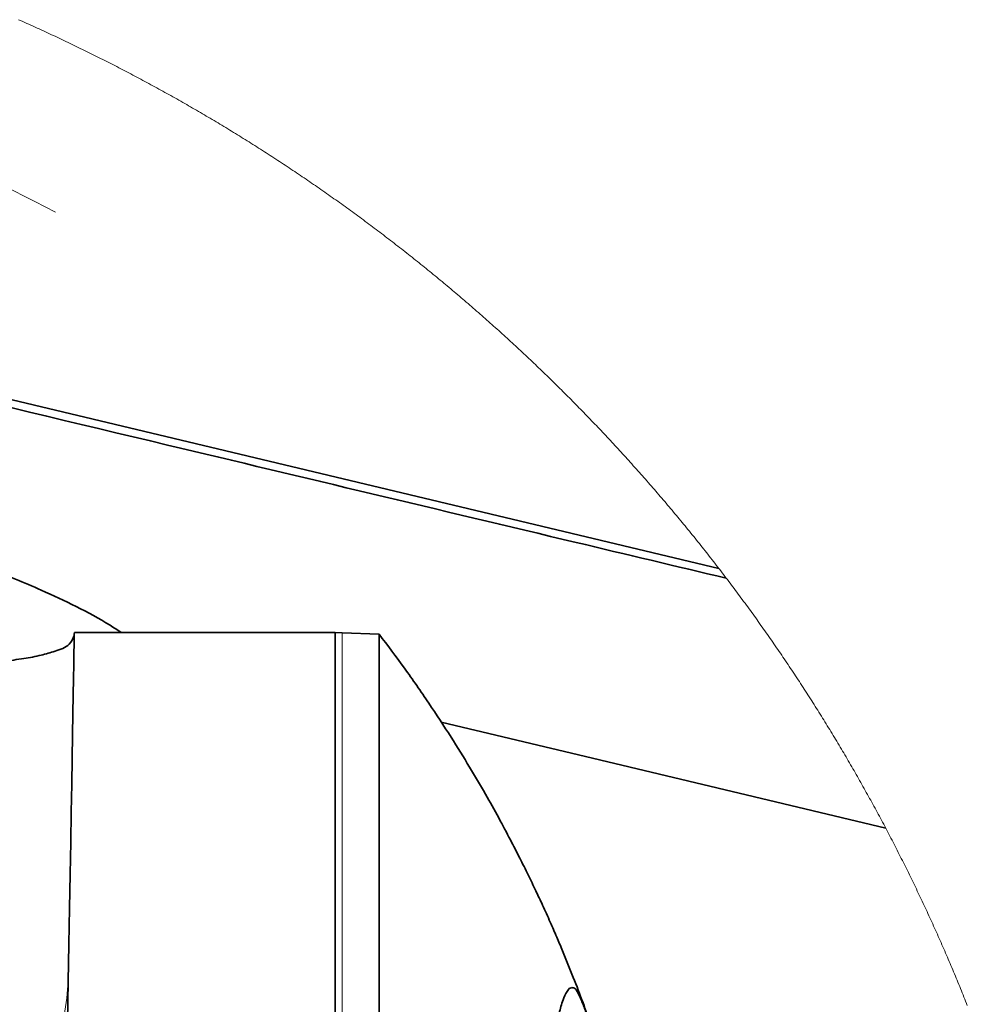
# Model space of a CAD drawing. Header units: millimetres. Extents: x 0 to 12115, y 0 to 8400.
# Tile 57 of 123: x 4550 to 4815, y 7175 to 7450. Entities that reach past the tile are written whole.
import ezdxf

# ---------------------------------------------------------------- set-up
doc = ezdxf.new("R2010")
doc.units = ezdxf.units.MM
doc.header["$LTSCALE"] = 20
doc.linetypes.add('CENTERX2', pattern=[20.32, 12.7, -2.54, 2.54, -2.54])

msp = doc.modelspace()

# ---------------------------------------------------------------- linework, layer by layer
at = {"color": 7, "linetype": 'Continuous', "lineweight": 35}
for p, q in [((4745.392705, 7296.640456), (4437.182109, 7370.287478)), ((4638.010825, 7278.73832), (4565.0728, 7278.73832)), ((4638.010825, 6698.738396), (4638.010825, 7278.73832)), ((4640.010829, 7278.668464), (4638.010825, 7278.73832)), ((4650.327946, 7278.308213), (4640.010829, 7278.668464))]:
    msp.add_line(p, q, dxfattribs=at)
at = {"color": 8, "linetype": 'Continuous', "lineweight": 18}
msp.add_line((4640.010829, 6698.808253), (4640.010829, 7278.668464), dxfattribs=at)
at = {"color": 7, "linetype": 'Continuous', "lineweight": 18, "flags": 128}
msp.add_lwpolyline([(4814.853783, 7174.468816), (4814.619477, 7175.059378), (4814.384396, 7175.649464), (4814.1486, 7176.239074), (4813.912089, 7176.828683), (4813.674803, 7177.417815), (4813.436801, 7178.006709), (4813.198025, 7178.595364), (4812.958534, 7179.183543), (4812.718327, 7179.771483), (4812.477345, 7180.359185), (4812.235589, 7180.946648), (4811.993177, 7181.533635), (4811.74993, 7182.120383), (4811.506028, 7182.706893), (4811.261351, 7183.292926), (4811.015899, 7183.87872), (4810.769792, 7184.464276), (4810.522909, 7185.049594), (4810.275252, 7185.634435), (4810.026879, 7186.219037), (4809.777791, 7186.803401), (4809.527988, 7187.387288), (4809.27741, 7187.970937), (4809.026117, 7188.554347), (4808.774049, 7189.13728), (4808.521266, 7189.719975), (4808.267767, 7190.302432), (4808.013554, 7190.884412), (4807.758565, 7191.466153), (4807.502861, 7192.047656), (4807.246442, 7192.628682), (4806.989248, 7193.20947), (4806.731338, 7193.790019), (4806.472714, 7194.370091), (4806.213374, 7194.949925), (4805.953259, 7195.529282), (4805.69243, 7196.108401), (4805.430884, 7196.687281), (4805.168624, 7197.265685), (4804.905589, 7197.84385), (4804.641838, 7198.421777), (4804.377432, 7198.999226), (4804.112191, 7199.576438), (4803.846295, 7200.153172), (4803.579624, 7200.729668), (4803.312297, 7201.305926), (4803.044195, 7201.881707), (4802.775378, 7202.457011), (4802.505846, 7203.032315), (4802.235539, 7203.607142), (4801.964576, 7204.181493), (4801.692839, 7204.755605), (4801.420386, 7205.329478), (4801.147218, 7205.902875), (4800.873334, 7206.475795), (4800.598736, 7207.048714), (4800.323422, 7207.620919), (4800.047393, 7208.193124), (4799.770589, 7208.764613), (4799.493129, 7209.336102), (4799.214895, 7209.907115), (4798.936005, 7210.47765), (4798.65634, 7211.047948), (4798.376019, 7211.618007), (4798.094923, 7212.187589), (4797.813113, 7212.756694), (4797.530587, 7213.32556), (4797.247345, 7213.894189), (4796.963448, 7214.46234), (4796.678777, 7215.030015), (4796.39339, 7215.597451), (4796.107287, 7216.164649), (4795.82047, 7216.73137), (4795.532997, 7217.297614), (4795.244749, 7217.86362), (4794.955785, 7218.429387), (4794.666166, 7218.994677), (4794.375772, 7219.559491), (4794.084723, 7220.124066), (4793.792899, 7220.688165), (4793.500419, 7221.252024), (4793.207223, 7221.815408), (4792.913253, 7222.378552), (4792.618628, 7222.94122), (4792.323287, 7223.50365), (4792.052026, 7224.018634), (4791.755314, 7224.580109), (4791.457946, 7225.141347), (4791.159804, 7225.702346), (4790.861006, 7226.262868), (4790.561492, 7226.822913), (4790.261264, 7227.38272), (4789.96032, 7227.94205), (4789.65872, 7228.500903), (4789.356346, 7229.059518), (4789.053316, 7229.617656), (4788.749571, 7230.175555), (4788.44517, 7230.732978), (4788.139994, 7231.290162), (4787.834163, 7231.846869), (4787.527586, 7232.4031), (4787.220354, 7232.959092), (4786.912407, 7233.514607), (4786.603744, 7234.069646), (4786.294396, 7234.624446), (4785.984362, 7235.178769), (4785.673614, 7235.732615), (4785.362179, 7236.286223), (4785.05003, 7236.839354), (4784.737195, 7237.392247), (4784.423645, 7237.944663), (4784.109439, 7238.496602), (4783.794517, 7239.048064), (4783.478881, 7239.599288), (4783.162589, 7240.150273), (4782.845582, 7240.700543), (4782.527889, 7241.250575), (4782.209481, 7241.80013), (4781.890417, 7242.349446), (4781.570638, 7242.898047), (4781.250174, 7243.446648), (4780.929024, 7243.994534), (4780.607159, 7244.542182), (4780.284638, 7245.089352), (4779.961402, 7245.636046), (4779.637511, 7246.182502), (4779.312904, 7246.72848), (4778.987612, 7247.273982), (4778.661634, 7247.819007), (4778.33497, 7248.363793), (4778.007652, 7248.908103), (4777.679617, 7249.451936), (4777.350898, 7249.99553), (4777.021493, 7250.538647), (4776.691402, 7251.081288), (4776.360656, 7251.623452), (4776.029195, 7252.165377), (4775.697048, 7252.706826), (4775.364245, 7253.247798), (4775.030757, 7253.788293), (4774.696584, 7254.328311), (4774.361725, 7254.86809), (4774.02618, 7255.407393), (4773.68998, 7255.946219), (4773.353095, 7256.484807), (4773.015524, 7257.022918), (4772.677268, 7257.560313), (4772.338326, 7258.097709), (4771.998728, 7258.634389), (4771.658475, 7259.170592), (4771.317507, 7259.706557), (4770.975883, 7260.242045), (4770.633574, 7260.777057), (4770.290608, 7261.311591), (4769.946958, 7261.845887), (4769.602652, 7262.379706), (4769.25766, 7262.91281), (4768.911983, 7263.445676), (4768.56565, 7263.978303), (4768.218632, 7264.510215), (4767.870958, 7265.04165), (4767.522628, 7265.572846), (4767.173613, 7266.103566), (4766.823943, 7266.633809), (4766.473587, 7267.163575), (4766.122575, 7267.692864), (4765.770878, 7268.221915), (4765.418555, 7268.750251), (4765.065546, 7269.278348), (4764.711852, 7269.805968), (4764.357502, 7270.333112), (4764.002497, 7270.859778), (4763.646836, 7271.385968), (4763.29052, 7271.911919), (4762.933518, 7272.437156), (4762.57586, 7272.962153), (4762.217547, 7273.486436), (4761.858578, 7274.01048), (4761.498923, 7274.534047), (4761.138643, 7275.057137), (4760.777677, 7275.579751), (4760.416086, 7276.101888), (4760.053809, 7276.623786), (4759.690876, 7277.144969), (4759.327317, 7277.665675), (4758.963073, 7278.186143), (4758.598174, 7278.705895), (4758.232619, 7279.225409), (4757.866437, 7279.744447), (4757.499571, 7280.263007), (4757.132078, 7280.780852), (4756.7639, 7281.298459), (4756.395097, 7281.815589), (4756.025637, 7282.332242), (4755.655522, 7282.848418), (4755.284752, 7283.364117), (4754.913355, 7283.879578), (4754.541303, 7284.394324), (4754.168595, 7284.908593), (4753.795232, 7285.422385), (4753.421212, 7285.9357), (4753.046567, 7286.448777), (4752.671297, 7286.961139), (4752.29534, 7287.473023), (4751.918758, 7287.98467), (4751.54152, 7288.495601), (4751.163657, 7289.006055), (4750.785137, 7289.51627), (4750.405992, 7290.025771), (4750.026191, 7290.534795), (4749.645765, 7291.04358), (4749.264683, 7291.55165), (4748.882945, 7292.059243), (4748.500611, 7292.566598), (4748.117591, 7293.073237), (4747.733976, 7293.5794), (4747.43926, 7293.967307), (4747.054483, 7294.472754), (4746.669109, 7294.977725), (4746.283079, 7295.48198), (4745.896394, 7295.985997), (4745.509113, 7296.489299), (4745.392705, 7296.640456), (4745.00459, 7297.143281), (4744.615818, 7297.64539), (4744.226451, 7298.147261), (4743.836428, 7298.648656), (4743.445779, 7299.149335), (4743.054475, 7299.649775), (4742.662574, 7300.149501), (4742.270018, 7300.648988), (4741.876866, 7301.147759), (4741.483058, 7301.646054), (4741.088624, 7302.143872), (4740.693564, 7302.641452), (4740.297909, 7303.138316), (4739.901597, 7303.634465), (4739.50466, 7304.130376), (4739.107097, 7304.62581), (4738.708938, 7305.120766), (4738.310124, 7305.615008), (4737.910713, 7306.108773), (4737.510676, 7306.6023), (4737.109984, 7307.095111), (4736.708726, 7307.587445), (4736.306812, 7308.079303), (4735.904272, 7308.570683), (4735.501136, 7309.061349), (4735.097374, 7309.551776), (4734.692986, 7310.041488), (4734.288002, 7310.530722), (4733.882393, 7311.019719), (4733.476157, 7311.508), (4733.069326, 7311.995566), (4732.661868, 7312.482894), (4732.253815, 7312.969745), (4731.845106, 7313.45588), (4731.435831, 7313.941539), (4731.025929, 7314.42672), (4730.615402, 7314.911425), (4730.204279, 7315.395654), (4729.792531, 7315.879166), (4729.380215, 7316.362441), (4728.967245, 7316.845), (4728.553678, 7317.327082), (4728.139515, 7317.808688), (4727.724756, 7318.289578), (4727.309371, 7318.77023), (4726.89339, 7319.250167), (4726.476814, 7319.729626), (4726.059611, 7320.208609), (4725.641812, 7320.686877), (4725.223417, 7321.164906), (4724.804426, 7321.64222), (4724.38481, 7322.119057), (4723.964627, 7322.595418), (4723.543818, 7323.071063), (4723.122443, 7323.54647), (4722.700442, 7324.021161), (4722.277845, 7324.495375), (4721.854652, 7324.968875), (4721.430863, 7325.442136), (4721.006478, 7325.914681), (4720.581497, 7326.38675), (4720.15592, 7326.858104), (4719.729776, 7327.329219), (4719.303007, 7327.799619), (4718.875672, 7328.269542), (4718.44771, 7328.738749), (4718.019183, 7329.207719), (4717.590059, 7329.675973), (4717.160369, 7330.14375), (4716.730053, 7330.610812), (4716.299171, 7331.077636), (4715.867693, 7331.543744), (4715.435619, 7332.009137), (4715.002979, 7332.474292), (4714.569743, 7332.938731), (4714.13594, 7333.402694), (4713.701512, 7333.865941), (4713.266547, 7334.32895), (4712.830956, 7334.791243), (4712.394829, 7335.252822), (4711.958076, 7335.714162), (4711.520786, 7336.174786), (4711.082871, 7336.634934), (4710.644419, 7337.094367), (4710.205371, 7337.553323), (4709.765727, 7338.011802), (4709.325517, 7338.469565), (4708.884741, 7338.92709), (4708.443398, 7339.383662), (4708.00146, 7339.839995), (4707.558955, 7340.295613), (4707.115884, 7340.750754), (4706.672217, 7341.20518), (4706.228013, 7341.659129), (4705.783213, 7342.112601), (4705.337847, 7342.565596), (4704.891915, 7343.017876), (4704.445387, 7343.469441), (4703.998322, 7343.920768), (4703.550692, 7344.371379), (4703.102465, 7344.821275), (4702.653701, 7345.270932), (4702.204342, 7345.719874), (4701.754446, 7346.168101), (4701.303984, 7346.615851), (4700.852926, 7347.063124), (4700.401331, 7347.509682), (4699.94917, 7347.955764), (4699.496473, 7348.401368), (4699.04318, 7348.846257), (4698.58935, 7349.290669), (4698.134924, 7349.734366), (4697.679962, 7350.177586), (4697.224463, 7350.62033), (4696.768368, 7351.062358), (4696.311737, 7351.503909), (4695.85457, 7351.944745), (4695.396806, 7352.385104), (4694.938536, 7352.824986), (4694.479669, 7353.264153), (4694.020267, 7353.702844), (4693.560327, 7354.140818), (4693.099822, 7354.578317), (4692.63875, 7355.015099), (4692.177142, 7355.451405), (4691.714997, 7355.886996), (4691.252286, 7356.32211), (4690.789039, 7356.756747), (4690.325226, 7357.190669), (4689.860876, 7357.624114), (4689.395989, 7358.056844), (4688.930566, 7358.489096), (4688.464577, 7358.920634), (4687.998052, 7359.351695), (4687.53099, 7359.782279), (4687.063391, 7360.212148), (4686.595226, 7360.641301), (4686.126555, 7361.069978), (4685.657318, 7361.498177), (4685.187544, 7361.925662), (4684.717263, 7362.352431), (4684.246416, 7362.778724), (4683.775033, 7363.204539), (4683.303113, 7363.629639), (4682.830657, 7364.054263), (4682.357694, 7364.478171), (4681.884165, 7364.901364), (4681.410099, 7365.32408), (4680.935527, 7365.74632), (4680.460418, 7366.167844), (4679.984773, 7366.588891), (4679.508592, 7367.009223), (4679.031904, 7367.42884), (4678.554679, 7367.847979), (4678.076918, 7368.266642), (4677.598621, 7368.68459), (4677.119817, 7369.101823), (4676.640476, 7369.518578), (4676.160599, 7369.934857), (4675.680215, 7370.350182), (4675.199325, 7370.765269), (4674.717898, 7371.179402), (4674.235935, 7371.593297), (4673.753465, 7372.006238), (4673.270459, 7372.418702), (4672.786946, 7372.830689), (4672.302927, 7373.241961), (4671.818371, 7373.652757), (4671.333308, 7374.062598), (4670.847739, 7374.472201), (4670.361633, 7374.881089), (4669.875021, 7375.289262), (4669.387902, 7375.696719), (4668.900276, 7376.1037), (4668.412114, 7376.510203), (4667.923446, 7376.915992), (4667.43427, 7377.321065), (4666.944588, 7377.725661), (4666.4544, 7378.129542), (4665.963705, 7378.532708), (4665.472503, 7378.935397), (4664.980794, 7379.337609), (4664.488579, 7379.739106), (4663.995857, 7380.139888), (4663.502629, 7380.539954), (4663.008894, 7380.939544), (4662.514652, 7381.338418), (4662.019904, 7381.736815), (4661.524678, 7382.134497), (4661.028917, 7382.531703), (4660.532678, 7382.928193), (4660.035963, 7383.323968), (4659.538711, 7383.719266), (4659.040983, 7384.113849), (4658.542747, 7384.507716), (4658.044035, 7384.901107), (4657.544817, 7385.293782), (4657.045091, 7385.685742), (4656.544889, 7386.077226), (4656.04418, 7386.467994), (4655.542995, 7386.858285), (4655.041302, 7387.247861), (4654.539133, 7387.636721), (4654.036458, 7388.024867), (4653.533305, 7388.412536), (4653.029675, 7388.799489), (4652.525539, 7389.185965), (4652.020926, 7389.571727), (4651.515837, 7389.956773), (4651.01024, 7390.341342), (4650.504167, 7390.725196), (4649.997617, 7391.108334), (4649.49059, 7391.490996), (4648.983086, 7391.872704), (4648.475076, 7392.254174), (4647.966619, 7392.63469), (4647.457654, 7393.014729), (4646.948214, 7393.394053), (4646.438326, 7393.7729), (4645.927931, 7394.150794), (4645.41706, 7394.52821), (4644.905741, 7394.90515), (4644.393916, 7395.281136), (4643.881644, 7395.656646), (4643.368865, 7396.031678), (4642.855639, 7396.405757), (4642.341937, 7396.779359), (4641.827787, 7397.152245), (4641.313131, 7397.524417), (4640.798027, 7397.896111), (4640.282447, 7398.267091), (4639.76642, 7398.637355), (4639.249916, 7399.007142), (4638.732935, 7399.375975), (4638.215507, 7399.744332), (4637.697602, 7400.112212), (4637.179221, 7400.479138), (4636.660392, 7400.845588), (4636.141117, 7401.211322), (4635.621364, 7401.576579), (4635.101165, 7401.940883), (4634.580488, 7402.304709), (4634.059365, 7402.667821), (4633.537794, 7403.030217), (4633.015747, 7403.392136), (4632.493283, 7403.753341), (4631.970311, 7404.113829), (4631.446923, 7404.473603), (4630.923058, 7404.8329), (4630.398775, 7405.191243), (4629.874016, 7405.549109), (4629.34881, 7405.90626), (4628.823156, 7406.262935), (4628.297056, 7406.618893), (4627.770508, 7406.973899), (4627.243484, 7407.328666), (4626.716043, 7407.682479), (4626.188154, 7408.035577), (4625.659819, 7408.388198), (4625.131036, 7408.740104), (4624.601836, 7409.091294), (4624.072159, 7409.441769), (4623.542066, 7409.791768), (4623.011525, 7410.141051), (4622.480537, 7410.489619), (4621.949102, 7410.837472), (4621.417249, 7411.184609), (4620.88495, 7411.53127), (4620.352234, 7411.876977), (4619.81904, 7412.222207), (4619.285459, 7412.566722), (4618.751402, 7412.91076), (4618.216957, 7413.253844), (4617.682035, 7413.596452), (4617.146726, 7413.938105), (4616.610939, 7414.279282), (4616.074766, 7414.619744), (4615.538145, 7414.959729), (4615.001107, 7415.29876), (4614.463623, 7415.637315), (4613.92572, 7415.975154), (4613.387401, 7416.312039), (4612.848635, 7416.648448), (4612.309481, 7416.98438), (4611.76988, 7417.319358), (4611.229862, 7417.653859), (4610.689427, 7417.987407), (4610.148574, 7418.320477), (4609.607304, 7418.652833), (4609.065617, 7418.984473), (4608.523483, 7419.315398), (4607.980962, 7419.645846), (4607.438023, 7419.975341), (4606.894667, 7420.304358), (4606.350894, 7420.632661), (4605.806704, 7420.960248), (4605.262096, 7421.28712), (4604.717101, 7421.613276), (4604.171689, 7421.938718), (4603.625859, 7422.263444), (4603.079612, 7422.587693), (4602.532978, 7422.910989), (4601.985927, 7423.233807), (4601.438458, 7423.555911), (4600.890602, 7423.877299), (4600.342329, 7424.197972), (4599.793668, 7424.51793), (4599.24459, 7424.837172), (4598.695124, 7425.155938), (4598.145242, 7425.47375), (4597.594972, 7425.791085), (4597.044284, 7426.107467), (4596.49321, 7426.423371), (4595.941747, 7426.738561), (4595.389868, 7427.053035), (4594.837601, 7427.366555), (4594.284947, 7427.679837), (4593.731905, 7427.992165), (4593.178476, 7428.303778), (4592.62463, 7428.614676), (4592.070396, 7428.924859), (4591.515775, 7429.234565), (4590.960766, 7429.543317), (4590.40537, 7429.851592), (4589.849586, 7430.159152), (4589.293416, 7430.465758), (4588.736857, 7430.771888), (4588.179911, 7431.077302), (4587.622608, 7431.382001), (4587.064887, 7431.685984), (4586.506809, 7431.989253), (4585.948313, 7432.291806), (4585.38946, 7432.593644), (4584.83025, 7432.894767), (4584.270622, 7433.195174), (4583.710636, 7433.494866), (4583.150263, 7433.793843), (4582.589532, 7434.092343), (4582.028414, 7434.38989), (4581.466908, 7434.686721), (4580.905045, 7434.983075), (4580.342795, 7435.278476), (4579.780186, 7435.573399), (4579.217221, 7435.867369), (4578.653867, 7436.160624), (4578.090156, 7436.453402), (4577.526058, 7436.745465), (4576.961602, 7437.036574), (4576.396788, 7437.327206), (4575.831587, 7437.616885), (4575.266029, 7437.906087), (4574.700112, 7438.194335), (4574.133838, 7438.482106), (4573.567207, 7438.769162), (4573.000188, 7439.055264), (4572.432841, 7439.34089), (4571.865107, 7439.6258), (4571.297045, 7439.909756), (4570.728595, 7440.193236), (4570.159818, 7440.476001), (4569.590653, 7440.757811), (4569.021161, 7441.039145), (4568.451281, 7441.319526), (4567.881073, 7441.599429), (4567.310507, 7441.878617), (4566.739614, 7442.156852), (4566.168333, 7442.434609), (4565.596725, 7442.711413), (4565.024759, 7442.98774), (4564.452465, 7443.263114), (4563.879813, 7443.53801), (4563.306804, 7443.811953), (4562.733467, 7444.085419), (4562.159772, 7444.357932), (4561.585749, 7444.629729), (4561.011369, 7444.901049), (4560.436661, 7445.171416), (4559.861596, 7445.441068), (4559.286202, 7445.710004), (4558.710451, 7445.978463), (4558.134402, 7446.245969), (4557.557995, 7446.512759), (4556.981231, 7446.778834), (4556.404169, 7447.044194), (4555.826749, 7447.308839), (4555.249001, 7447.572768), (4554.670925, 7447.835982), (4554.092522, 7448.098243), (4553.51379, 7448.360026), (4552.934731, 7448.621095), (4552.355344, 7448.881209), (4551.7756, 7449.140847), (4551.195557, 7449.399531), (4550.615187, 7449.657739), (4550.034488, 7449.914992), (4549.453462, 7450.171531)], dxfattribs=at)
at = {"color": 7, "linetype": 'Continuous', "lineweight": 35, "flags": 128}
for points in [[(4562.767054, 7146.641314), (4562.974776, 7158.542455), (4563.175167, 7170.023263), (4563.367749, 7181.055606), (4563.552017, 7191.611827), (4563.727493, 7201.666177), (4563.89379, 7211.193621), (4564.050491, 7220.170558), (4564.197208, 7228.574813), (4564.333523, 7236.385405), (4564.45917, 7243.583262), (4564.57379, 7250.150502), (4564.677144, 7256.070912), (4564.768935, 7261.329711), (4564.848955, 7265.914023), (4564.916993, 7269.812167), (4564.972903, 7273.015082), (4565.016533, 7275.514424), (4565.047766, 7277.303994), (4565.066541, 7278.3795), (4565.0728, 7278.73832)], [(4667.682881, 7253.736079), (4708.079184, 7244.083226), (4792.052026, 7224.018634)]]:
    msp.add_lwpolyline(points, dxfattribs=at)
at = {"color": 7, "linetype": 'CENTERX2', "lineweight": 18}
msp.add_arc((4346.010835, 6988.738413), 460.283194, 62.32442736, 164.98667045, dxfattribs=at)
at = {"color": 7, "linetype": 'Continuous', "lineweight": 35}
for points, knots in [([(4436.657603, 7368.092358), (4488.158421, 7355.793392), (4577.735564, 7334.401376), (4681.332763, 7309.706898), (4733.427253, 7297.303488), (4747.43926, 7293.967307)], [0, 0, 0, 0, 0.4971750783, 0.8647537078, 1, 1, 1, 1]), ([(4578.276838, 7278.73832), (4577.21256, 7279.432768), (4570.109401, 7284.06762), (4557.65916, 7289.941939), (4541.604103, 7296.737187), (4527.700789, 7301.568062), (4517.069547, 7304.713142), (4509.711471, 7306.654949), (4504.850614, 7307.869463), (4501.529421, 7308.628155), (4499.70303, 7309.045375)], [0, 0, 0, 0, 0.045060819, 0.3007428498, 0.4860554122, 0.6636641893, 0.8223103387, 0.8791767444, 0.9335568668, 1, 1, 1, 1]), ([(4650.327946, 6699.168504), (4650.327563, 6699.406167), (4650.326033, 6700.354556), (4650.327514, 6702.513278), (4650.325488, 6706.127346), (4650.325136, 6711.592853), (4650.32545, 6719.031553), (4650.324756, 6728.680989), (4650.326653, 6740.278105), (4650.326356, 6753.625771), (4650.328504, 6768.511077), (4650.330404, 6784.977973), (4650.330397, 6803.055227), (4650.334668, 6822.440525), (4650.333871, 6842.820029), (4650.335891, 6864.247144), (4650.337622, 6886.765659), (4650.337363, 6910.002649), (4650.340326, 6933.57879), (4650.339303, 6957.551102), (4650.340222, 6981.972834), (4650.339567, 7006.442368), (4650.340689, 7030.557573), (4650.340254, 7054.372609), (4650.337671, 7077.944458), (4650.338631, 7100.887677), (4650.334603, 7122.822662), (4650.334045, 7143.794597), (4650.332236, 7163.857997), (4650.328987, 7182.687581), (4650.329204, 7199.969113), (4650.326343, 7215.733826), (4650.326761, 7230.027259), (4650.325843, 7242.620846), (4650.325384, 7253.301124), (4650.326207, 7262.081603), (4650.32514, 7268.993835), (4650.327767, 7273.903509), (4650.325746, 7276.780428), (4650.327503, 7278.000733), (4650.327946, 7278.308213)], [0, 0, 0, 0, 0.0012311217, 0.0049127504, 0.0111823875, 0.0199523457, 0.0332246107, 0.0497155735, 0.0699373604, 0.093298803, 0.1188577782, 0.1470446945, 0.1785989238, 0.212499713, 0.2474624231, 0.2841667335, 0.3234942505, 0.3641105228, 0.4045366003, 0.4456209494, 0.4882894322, 0.5310435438, 0.5723755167, 0.613208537, 0.6544077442, 0.6944799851, 0.7320566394, 0.7680331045, 0.803116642, 0.8359870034, 0.8655721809, 0.8926366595, 0.9176497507, 0.9396135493, 0.9578726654, 0.9729746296, 0.9850972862, 0.9936786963, 0.9984072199, 1, 1, 1, 1]), ([(4711.262966, 7164.209903), (4711.001996, 7164.973572), (4710.417736, 7166.683272), (4709.480026, 7169.35313), (4708.444587, 7172.24174), (4706.85248, 7176.581424), (4704.61519, 7182.443317), (4702.132814, 7188.584427), (4699.96311, 7193.719138), (4698.102464, 7197.984957), (4696.150204, 7202.30442), (4694.093912, 7206.707435), (4691.979638, 7211.097107), (4689.618578, 7215.842856), (4686.877935, 7221.164517), (4683.681319, 7227.137628), (4679.887189, 7233.925782), (4675.468984, 7241.463646), (4670.224426, 7249.956063), (4664.160363, 7259.20479), (4657.470811, 7268.834268), (4652.701648, 7275.162267), (4650.333906, 7278.303922)], [0, 0, 0, 0, 0.0186347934, 0.0417195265, 0.0653398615, 0.0894899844, 0.1484557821, 0.2102095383, 0.2424279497, 0.2771681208, 0.3176696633, 0.351877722, 0.3893753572, 0.43017165, 0.4742693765, 0.5275895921, 0.5865959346, 0.6538237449, 0.7293238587, 0.8170454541, 0.9091687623, 1, 1, 1, 1]), ([(4426.37686, 7274.368584), (4430.034672, 7273.999492), (4437.327324, 7273.263626), (4448.273721, 7272.301455), (4459.131233, 7271.453375), (4469.664046, 7270.749004), (4479.76629, 7270.18595), (4489.378439, 7269.762552), (4498.621508, 7269.470343), (4507.53586, 7269.309809), (4516.058612, 7269.286624), (4524.139731, 7269.407057), (4531.60653, 7269.670156), (4538.583879, 7270.086671), (4544.97017, 7270.659358), (4550.682335, 7271.419669), (4555.543558, 7272.300893), (4559.745123, 7273.54774), (4563.622015, 7274.803802), (4564.662196, 7277.064302), (4565.058614, 7277.92579)], [0, 0, 0, 0, 0.0781984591, 0.1559058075, 0.2337285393, 0.3098446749, 0.3804409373, 0.4489389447, 0.5144946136, 0.577139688, 0.6385775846, 0.6957707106, 0.7490419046, 0.7974784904, 0.8444574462, 0.8853108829, 0.920271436, 0.9487314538, 0.9804612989, 1, 1, 1, 1]), ([(4718.010838, 7142.738402), (4716.683952, 7147.291855), (4714.175058, 7155.901582), (4710.707152, 7165.90521), (4708.290607, 7172.347355), (4706.957304, 7175.73278), (4706.077796, 7177.961754), (4704.993623, 7179.530638), (4703.587751, 7179.451802), (4702.594779, 7178.020397), (4701.583824, 7175.675408), (4700.538645, 7171.879261), (4699.484014, 7166.776908), (4698.462455, 7160.405414), (4697.477699, 7152.835955), (4696.538408, 7144.1171), (4695.641307, 7134.178897), (4694.808569, 7123.217054), (4694.044159, 7111.316268), (4693.353665, 7098.570713), (4692.733476, 7084.876184), (4692.200706, 7070.556357), (4691.757805, 7055.732525), (4691.405534, 7040.547907), (4691.141545, 7024.821031), (4690.960272, 7007.614354), (4690.88983, 6989.021053), (4690.951045, 6971.848863), (4691.090381, 6957.257441), (4691.291684, 6943.038682), (4691.623161, 6926.721881), (4692.074131, 6910.810926), (4692.53988, 6897.695197), (4693.050876, 6885.305312), (4693.731079, 6871.48308), (4694.532135, 6858.317337), (4695.285576, 6847.894692), (4695.988348, 6839.329128), (4696.799593, 6830.778052), (4697.746008, 6822.436747), (4698.736581, 6815.199215), (4699.777108, 6809.18917), (4700.795912, 6804.459123), (4701.913461, 6801.039459), (4702.806919, 6798.856582), (4704.254826, 6797.720569), (4705.477413, 6798.5216), (4706.182789, 6799.897338), (4707.280925, 6802.47888), (4708.967742, 6806.923959), (4711.608768, 6814.103065), (4714.794569, 6823.64255), (4716.903922, 6830.919658), (4718.010838, 6834.738434)], [0, 0, 0, 0, 0.0306752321, 0.058001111, 0.0683708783, 0.0752822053, 0.0813365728, 0.0843546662, 0.086482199, 0.0892474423, 0.094904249, 0.1032775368, 0.1144962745, 0.1286614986, 0.1449703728, 0.1638662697, 0.1853664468, 0.2095014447, 0.2349593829, 0.262487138, 0.2920476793, 0.3236128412, 0.3551578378, 0.3879567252, 0.4218388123, 0.4568785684, 0.4992392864, 0.542083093, 0.5679322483, 0.5936072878, 0.6340459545, 0.6734751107, 0.6965448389, 0.7189195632, 0.7536692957, 0.7860409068, 0.8042184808, 0.8212484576, 0.8416203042, 0.8597653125, 0.8755331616, 0.8888619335, 0.899182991, 0.9068612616, 0.9119185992, 0.9147876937, 0.9168681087, 0.9202423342, 0.9248302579, 0.9349742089, 0.9510054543, 0.9742893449, 1, 1, 1, 1])]:
    msp.add_open_spline(points, degree=3, knots=knots, dxfattribs=at)
at = {"color": 8, "linetype": 'Continuous', "lineweight": 18}
msp.add_open_spline([(4510.783206, 7120.016635), (4510.909148, 7120.067271), (4514.743148, 7121.608774), (4521.762564, 7125.346421), (4531.484604, 7131.223343), (4540.003517, 7137.716795), (4547.259212, 7144.60423), (4553.764922, 7152.499293), (4559.0098, 7161.451683), (4562.587029, 7171.404343), (4563.116716, 7178.087556), (4563.37219, 7181.310952)], degree=3, knots=[0, 0, 0, 0, 0.004784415, 0.1456490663, 0.2793625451, 0.4050590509, 0.5223334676, 0.6312818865, 0.764545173, 0.8864372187, 1, 1, 1, 1], dxfattribs=at)

doc.saveas('drawing.dxf')
